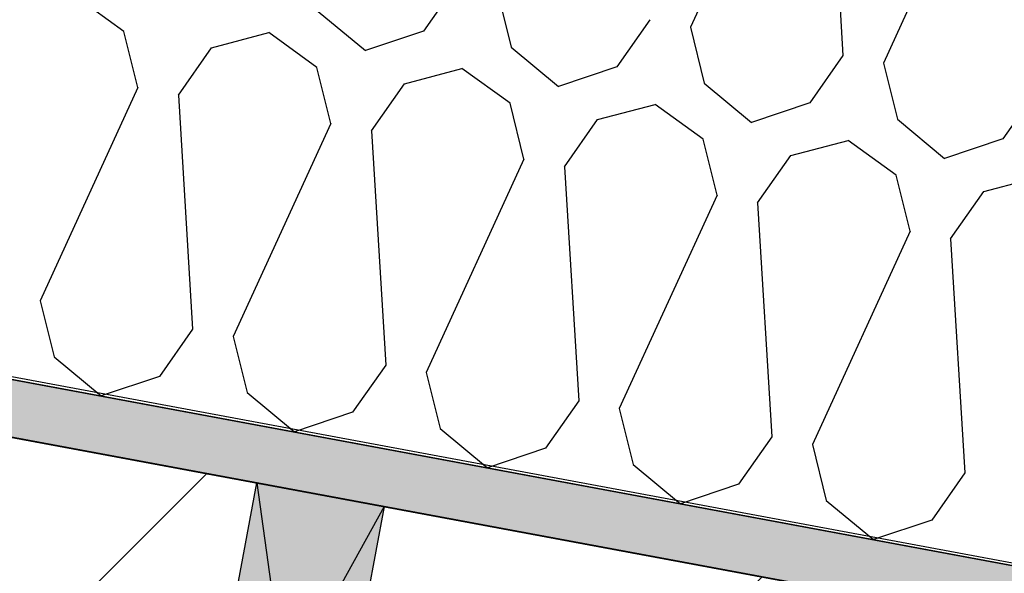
# Model space of a CAD drawing. Header units: millimetres. Extents: x -20520 to 12860, y -2780 to 10870.
# Tile 33 of 147: x -10657 to -10277, y 7450 to 7664. Entities that reach past the tile are written whole.
import ezdxf

# ---------------------------------------------------------------- set-up
doc = ezdxf.new("R2010")
doc.units = ezdxf.units.MM
doc.header["$LTSCALE"] = 0.5
doc.header["$MEASUREMENT"] = 0
doc.linetypes.add('PLINE', pattern=[0])
for name, color, linetype in [('0(Nye konstruksjoner)', 7, 'Continuous'), ('223- Bjelker (Skravur)(Nye konstruksjoner)', 7, 'Continuous'), ('858- Detaljer(Nye konstruksjoner)', 7, 'Continuous')]:
    doc.layers.add(name, color=color, linetype=linetype)
doc.linetypes.add('Membran', pattern='A,0,[2,A-2607.160 Prinsippsnitt fløy F1.Shx,S=0.253968,R=0,X=0,Y=0],-32,0', length=32)
doc.dimstyles.new('GENERATED_STYLE__1', dxfattribs={"dimtxt": 0.18, "dimasz": 76, "dimexe": 0.18, "dimexo": 0.0625, "dimgap": 0, "dimtad": 0, "dimtih": 1, "dimtoh": 1, "dimdec": 4, "dimzin": 0, "dimdsep": 46, "dimcen": 0.09, "dimadec": 0, "dimazin": 0, "dimtfac": 1, "dimtdec": 4, "dimtmove": 0, "dimatfit": 3, "dimldrblk": 'ARROWHEAD_17', "dimfxl": 1, "dimtolj": 1, "dimtzin": 0, "dimarcsym": 0})

# ---------------------------------------------------------------- blocks, each defined once
blk = doc.blocks.new('*X27')
at = {"layer": '223- Bjelker (Skravur)(Nye konstruksjoner)', "linetype": 'PLINE'}
for p, q in [((-10360.14, 7744.04), (-10397.87, 7661.57)), ((-10344.47, 7741.12), (-10338.95, 7650.59)), ((-10285.54, 7730.15), (-10323.28, 7647.67)), ((-10488.14, 7678.38), (-10500.95, 7660.09)), ((-10472.47, 7675.46), (-10467.1, 7653.79)), ((-10616.76, 7659.92), (-10635.34, 7673.36)), ((-10541.7, 7667.68), (-10523.44, 7652.52)), ((-10413.55, 7664.48), (-10426.36, 7646.2)), ((-10611.39, 7638.25), (-10616.76, 7659.92)), ((-10582.91, 7653.62), (-10560.74, 7659.47)), ((-10542.17, 7646.03), (-10560.74, 7659.47)), ((-10500.95, 7660.09), (-10523.44, 7652.52)), ((-10397.87, 7661.57), (-10392.5, 7639.9)), ((-10595.72, 7635.34), (-10582.91, 7653.62)), ((-10467.1, 7653.79), (-10448.85, 7638.63)), ((-10338.95, 7650.59), (-10351.76, 7632.31)), ((-10323.28, 7647.67), (-10317.91, 7626)), ((-10536.8, 7624.36), (-10542.17, 7646.03)), ((-10508.31, 7639.73), (-10486.14, 7645.57)), ((-10467.57, 7632.14), (-10486.14, 7645.57)), ((-10426.36, 7646.2), (-10448.85, 7638.63)), ((-10521.12, 7621.44), (-10508.31, 7639.73)), ((-10392.5, 7639.9), (-10374.25, 7624.73)), ((-10611.39, 7638.25), (-10649.13, 7555.78)), ((-10264.35, 7636.7), (-10277.17, 7618.42)), ((-10595.72, 7635.34), (-10590.2, 7544.81)), ((-10462.2, 7610.47), (-10467.57, 7632.14)), ((-10433.72, 7625.83), (-10411.55, 7631.68)), ((-10392.97, 7618.25), (-10411.55, 7631.68)), ((-10351.76, 7632.31), (-10374.25, 7624.73)), ((-10536.8, 7624.36), (-10574.53, 7541.89)), ((-10446.53, 7607.55), (-10433.72, 7625.83)), ((-10317.91, 7626), (-10299.65, 7610.84)), ((-10521.12, 7621.44), (-10515.61, 7530.91)), ((-10387.6, 7596.58), (-10392.97, 7618.25)), ((-10359.12, 7611.94), (-10336.95, 7617.79)), ((-10318.38, 7604.35), (-10336.95, 7617.79)), ((-10277.17, 7618.42), (-10299.65, 7610.84)), ((-10462.2, 7610.47), (-10499.93, 7527.99)), ((-10371.93, 7593.66), (-10359.12, 7611.94)), ((-10446.53, 7607.55), (-10441.01, 7517.02)), ((-10313.01, 7582.68), (-10318.38, 7604.35)), ((-10284.52, 7598.05), (-10262.36, 7603.89)), ((-10297.33, 7579.76), (-10284.52, 7598.05)), ((-10387.6, 7596.58), (-10425.34, 7514.1)), ((-10371.93, 7593.66), (-10366.41, 7503.13)), ((-10313.01, 7582.68), (-10350.74, 7500.21)), ((-10297.33, 7579.76), (-10291.82, 7489.23)), ((-10649.13, 7555.78), (-10643.76, 7534.11)), ((-10590.2, 7544.81), (-10603.01, 7526.52)), ((-10574.53, 7541.89), (-10569.16, 7520.22)), ((-10643.76, 7534.11), (-10625.5, 7518.95)), ((-10515.61, 7530.91), (-10528.42, 7512.63)), ((-10603.01, 7526.52), (-10625.5, 7518.95)), ((-10499.93, 7527.99), (-10494.56, 7506.32)), ((-10569.16, 7520.22), (-10550.91, 7505.05)), ((-10441.01, 7517.02), (-10453.82, 7498.74)), ((-10425.34, 7514.1), (-10419.97, 7492.43)), ((-10528.42, 7512.63), (-10550.91, 7505.05)), ((-10494.56, 7506.32), (-10476.31, 7491.16)), ((-10366.41, 7503.13), (-10379.23, 7484.84)), ((-10453.82, 7498.74), (-10476.31, 7491.16)), ((-10350.74, 7500.21), (-10345.37, 7478.54)), ((-10419.97, 7492.43), (-10401.71, 7477.27)), ((-10291.82, 7489.23), (-10304.63, 7470.95)), ((-10379.23, 7484.84), (-10401.71, 7477.27)), ((-10345.37, 7478.54), (-10327.12, 7463.38)), ((-10304.63, 7470.95), (-10327.12, 7463.38))]:
    blk.add_line(p, q, dxfattribs=at)
blk = doc.blocks.new('X-boks symbol[19]', base_point=(-10565.35, 7485.37))
at = {"layer": '858- Detaljer(Nye konstruksjoner)', "linetype": 'Continuous'}
blk.add_hatch(color=256, dxfattribs=at).paths.add_polyline_path([(-10565.35, 7485.37), (-10592.81, 7337.9), (-10543.66, 7328.75), (-10516.19, 7476.21)])
at = {"layer": '858- Detaljer(Nye konstruksjoner)', "linetype": 'PLINE'}
for p, q in [((-10592.81, 7337.9), (-10565.35, 7485.37)), ((-10565.35, 7485.37), (-10516.19, 7476.21)), ((-10565.35, 7485.37), (-10543.66, 7328.75)), ((-10516.19, 7476.21), (-10592.81, 7337.9)), ((-10516.19, 7476.21), (-10543.66, 7328.75)), ((-10543.66, 7328.75), (-10592.81, 7337.9))]:
    blk.add_line(p, q, dxfattribs=at)
blk = doc.blocks.new('ARROWHEAD_17')
at = {"linetype": 'Continuous'}
for p, q in [((-0.1876, -0.7), (0.1876, 0.7)), ((0, 0), (-1, 0))]:
    blk.add_line(p, q, dxfattribs=at)

msp = doc.modelspace()

# ---------------------------------------------------------------- hatches: boundary and pattern name
at = {"layer": '223- Bjelker (Skravur)(Nye konstruksjoner)', "linetype": 'Continuous'}
h = msp.add_hatch(dxfattribs=at)
h.set_pattern_fill('Skrålinjer_3', color=256, style=0, pattern_type=2)
h.set_pattern_definition([(45, (0, 0), (-127.2792, 127.2792), [])])
h.paths.add_polyline_path([(-13100, 7450), (-12900, 7450), (-12900, 7411.58), (-7200, 6350), (-7000, 6350), (-7000, 6821.35), (-13100, 7957.42)])
h = msp.add_hatch(dxfattribs=at)
h.set_pattern_fill('Prikker_tett', color=256, style=0, pattern_type=2)
h.set_pattern_definition([(0, (0, 0), (0, 43.30127), [0, -25]), (0, (12.5, 21.65), (0, 43.30127), [0, -25])])
h.paths.add_polyline_path([(-12895, 7919.24), (-6445.74, 6718.12), (-6445.74, 6740.5), (-12895, 7941.62)])

# ---------------------------------------------------------------- linework, layer by layer
at = {"layer": '0(Nye konstruksjoner)', "linetype": 'Membran', "flags": 128}
msp.add_lwpolyline([(-12899, 5920), (-12899, 7943.39), (-6445.74, 6741.52), (-6445.74, 6473), (-150, 6473)], dxfattribs=at)
at = {"layer": '223- Bjelker (Skravur)(Nye konstruksjoner)', "linetype": 'PLINE', "flags": 128}
for points in [[(-12900, 7942.55), (-6445.74, 6740.5), (-6445.74, 7045.66), (-12900, 8247.71)], [(-13100, 7450), (-12900, 7450), (-12900, 7411.58), (-7200, 6350), (-7000, 6350), (-7000, 6821.35), (-13100, 7957.42)], [(-12895, 7919.24), (-6445.74, 6718.12), (-6445.74, 6740.5), (-12895, 7941.62)]]:
    msp.add_lwpolyline(points, close=True, dxfattribs=at)

# ---------------------------------------------------------------- block references
at = {"layer": '223- Bjelker (Skravur)(Nye konstruksjoner)', "linetype": 'PLINE'}
msp.add_blockref('*X27', (0, 0), dxfattribs=at)
at = {"layer": '858- Detaljer(Nye konstruksjoner)', "linetype": 'PLINE'}
msp.add_blockref('X-boks symbol[19]', (-10565.35, 7485.37), dxfattribs=at)

# ---------------------------------------------------------------- leaders
at = {"layer": '858- Detaljer(Nye konstruksjoner)', "linetype": 'PLINE', "annotation_type": 0, "has_hookline": 1, "hookline_direction": 0, "text_width": 2111.8}
msp.add_leader([(-10986.77, 7346.87), (-10748.78, 8670.17), (-10331.57, 8624.74)], dimstyle='GENERATED_STYLE__1', dxfattribs=at)

doc.saveas('drawing.dxf')
